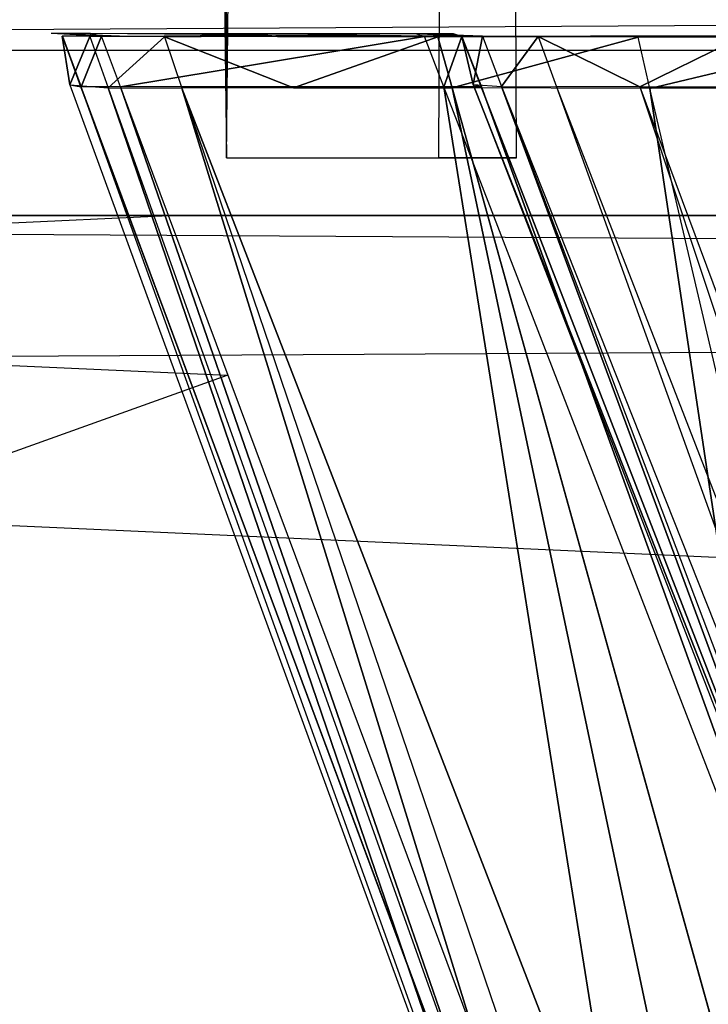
# Model space of a CAD drawing. Extents: x -0.356 to 0, y -0.372 to 0.
# Tile 8 of 32: x -0.309 to -0.3, y -0.361 to -0.349. Entities that reach past the tile are written whole.
import ezdxf

# ---------------------------------------------------------------- set-up
doc = ezdxf.new("R2010")
doc.units = 0
for name, color, linetype in [('L13_SCHUB_N_A714__0___REPLACEMT', 7, 'CONTINUOUS'), ('L14_FRONTO_N_A714__0___REPLACEM', 7, 'CONTINUOUS'), ('L15_GRIFFO_N_A714__2___REPLACEM', 7, 'CONTINUOUS'), ('L18_GRIFF_N_A714__2___REPLACEMT', 7, 'CONTINUOUS'), ('L21_FRONTU_N_A714__0___REPLACEM', 7, 'CONTINUOUS'), ('L7_PLATTE_N_A714__0___REPLACEMT', 7, 'CONTINUOUS'), ('L9_SCHUB_N_A714__4___REPLACEMTF', 7, 'CONTINUOUS')]:
    doc.layers.add(name, color=color, linetype=linetype)

msp = doc.modelspace()

# ---------------------------------------------------------------- linework, layer by layer
at = {"layer": 'L13_SCHUB_N_A714__0___REPLACEMT', "color": 8}
for points, invisible_edges in [([(-0.306222, -0.088, 0.691938), (-0.309722, -0.3503, 0.691), (-0.309722, -0.088, 0.691), (-0.306222, -0.088, 0.691938)], 13), ([(-0.309722, -0.3503, 0.691), (-0.306222, -0.088, 0.691938), (-0.306222, -0.3503, 0.691938), (-0.309722, -0.3503, 0.691)], 14), ([(-0.306222, -0.3503, 0.704062), (-0.309722, -0.088, 0.705), (-0.309722, -0.3503, 0.705), (-0.306222, -0.3503, 0.704062)], 13), ([(-0.309722, -0.088, 0.705), (-0.306222, -0.3503, 0.704062), (-0.306222, -0.088, 0.704062), (-0.309722, -0.088, 0.705)], 14), ([(-0.303659, -0.088, 0.7015), (-0.306222, -0.3503, 0.704062), (-0.303659, -0.3503, 0.7015), (-0.303659, -0.088, 0.7015)], 13), ([(-0.306222, -0.3503, 0.704062), (-0.303659, -0.088, 0.7015), (-0.306222, -0.088, 0.704062), (-0.306222, -0.3503, 0.704062)], 14), ([(-0.303659, -0.088, 0.6945), (-0.306222, -0.3503, 0.691938), (-0.306222, -0.088, 0.691938), (-0.303659, -0.088, 0.6945)], 13), ([(-0.306222, -0.3503, 0.691938), (-0.303659, -0.088, 0.6945), (-0.303659, -0.3503, 0.6945), (-0.306222, -0.3503, 0.691938)], 14), ([(-0.303659, -0.088, 0.6945), (-0.302722, -0.3503, 0.698), (-0.303659, -0.3503, 0.6945), (-0.303659, -0.088, 0.6945)], 13), ([(-0.302722, -0.3503, 0.698), (-0.303659, -0.088, 0.6945), (-0.302722, -0.088, 0.698), (-0.302722, -0.3503, 0.698)], 14), ([(-0.302722, -0.088, 0.698), (-0.303659, -0.3503, 0.7015), (-0.302722, -0.3503, 0.698), (-0.302722, -0.088, 0.698)], 13), ([(-0.303659, -0.3503, 0.7015), (-0.302722, -0.088, 0.698), (-0.303659, -0.088, 0.7015), (-0.303659, -0.3503, 0.7015)], 14)]:
    msp.add_3dface(points, dxfattribs=dict(at, invisible_edges=invisible_edges))
at = {"layer": 'L14_FRONTO_N_A714__0___REPLACEM', "color": 8}
for points, invisible_edges in [([(-0.349193, -0.351, 0.856), (-0.006722, -0.351, 0.85429), (-0.349193, -0.351, 0.85429), (-0.349193, -0.351, 0.856)], 13), ([(-0.006722, -0.351, 0.85429), (-0.349193, -0.351, 0.856), (-0.006722, -0.351, 0.856), (-0.006722, -0.351, 0.85429)], 14), ([(-0.349193, -0.351, 0.85429), (-0.306902, -0.351, 0.522618), (-0.349193, -0.351, 0.522618), (-0.349193, -0.351, 0.85429)], 13), ([(-0.306902, -0.351, 0.522618), (-0.349193, -0.351, 0.85429), (-0.306834, -0.351, 0.534658), (-0.306902, -0.351, 0.522618)], 10), ([(-0.306834, -0.351, 0.534658), (-0.349193, -0.351, 0.85429), (-0.30659, -0.351, 0.5363), (-0.306834, -0.351, 0.534658)], 13), ([(-0.30659, -0.351, 0.5363), (-0.349193, -0.351, 0.85429), (-0.305628, -0.351, 0.539473), (-0.30659, -0.351, 0.5363)], 10), ([(-0.305628, -0.351, 0.539473), (-0.349193, -0.351, 0.85429), (-0.304065, -0.351, 0.542398), (-0.305628, -0.351, 0.539473)], 13), ([(-0.304065, -0.351, 0.542398), (-0.349193, -0.351, 0.85429), (-0.301961, -0.351, 0.544961), (-0.304065, -0.351, 0.542398)], 10), ([(-0.301961, -0.351, 0.544961), (-0.349193, -0.351, 0.85429), (-0.299398, -0.351, 0.547065), (-0.301961, -0.351, 0.544961)], 13), ([(-0.299398, -0.351, 0.547065), (-0.349193, -0.351, 0.85429), (-0.296473, -0.351, 0.548628), (-0.299398, -0.351, 0.547065)], 10), ([(-0.296473, -0.351, 0.548628), (-0.349193, -0.351, 0.85429), (-0.2933, -0.351, 0.54959), (-0.296473, -0.351, 0.548628)], 13), ([(-0.2933, -0.351, 0.54959), (-0.349193, -0.351, 0.85429), (-0.29, -0.351, 0.549915), (-0.2933, -0.351, 0.54959)], 10), ([(-0.006722, -0.351, 0.85429), (-0.29, -0.351, 0.549915), (-0.349193, -0.351, 0.85429), (-0.006722, -0.351, 0.85429)], 15), ([(-0.349193, -0.351, 0.522618), (-0.306915, -0.351, 0.521), (-0.349193, -0.351, 0.521), (-0.349193, -0.351, 0.522618)], 13), ([(-0.306915, -0.351, 0.521), (-0.349193, -0.351, 0.522618), (-0.306902, -0.351, 0.522618), (-0.306915, -0.351, 0.521)], 14), ([(-0.006722, -0.352928, 0.856), (-0.349193, -0.351, 0.856), (-0.349193, -0.352928, 0.856), (-0.006722, -0.352928, 0.856)], 13), ([(-0.349193, -0.351, 0.856), (-0.006722, -0.352928, 0.856), (-0.006722, -0.351, 0.856), (-0.349193, -0.351, 0.856)], 14), ([(-0.306915, -0.351, 0.521), (-0.349193, -0.352928, 0.521), (-0.349193, -0.351, 0.521), (-0.306915, -0.351, 0.521)], 13), ([(-0.349193, -0.352928, 0.521), (-0.306915, -0.351, 0.521), (-0.306214, -0.352928, 0.521), (-0.349193, -0.352928, 0.521)], 14), ([(-0.306214, -0.352928, 0.521), (-0.349193, -0.368345, 0.521), (-0.349193, -0.352928, 0.521), (-0.306214, -0.352928, 0.521)], 13), ([(-0.349193, -0.368345, 0.521), (-0.306214, -0.352928, 0.521), (-0.300602, -0.368345, 0.521), (-0.349193, -0.368345, 0.521)], 14), ([(-0.006722, -0.368345, 0.856), (-0.349193, -0.352928, 0.856), (-0.349193, -0.368345, 0.856), (-0.006722, -0.368345, 0.856)], 13), ([(-0.349193, -0.352928, 0.856), (-0.006722, -0.368345, 0.856), (-0.006722, -0.352928, 0.856), (-0.349193, -0.352928, 0.856)], 14)]:
    msp.add_3dface(points, dxfattribs=dict(at, invisible_edges=invisible_edges))
at = {"layer": 'L15_GRIFFO_N_A714__2___REPLACEM', "color": 254}
for points, invisible_edges in [([(-0.308209, -0.34883, 0.520292), (-0.308115, -0.349419, 0.533876), (-0.308342, -0.3488, 0.533878), (-0.308209, -0.34883, 0.520292)], 14), ([(-0.308115, -0.349419, 0.533876), (-0.307875, -0.348835, 0.537242), (-0.308342, -0.3488, 0.533878), (-0.308115, -0.349419, 0.533876)], 14), ([(-0.307875, -0.348835, 0.537242), (-0.307865, -0.3488, 0.533889), (-0.308342, -0.3488, 0.533878), (-0.307875, -0.348835, 0.537242)], 13), ([(-0.308342, -0.3488, 0.533878), (-0.307736, -0.34883, 0.520292), (-0.308209, -0.34883, 0.520292), (-0.308342, -0.3488, 0.533878)], 13), ([(-0.307736, -0.34883, 0.520292), (-0.308342, -0.3488, 0.533878), (-0.307865, -0.3488, 0.533889), (-0.307736, -0.34883, 0.520292)], 14), ([(-0.307865, -0.3488, 0.533889), (-0.307875, -0.348835, 0.537242), (-0.30741, -0.348835, 0.53717), (-0.307865, -0.3488, 0.533889)], 14), ([(-0.30741, -0.348835, 0.53717), (-0.303937, -0.348803, 0.533979), (-0.307865, -0.3488, 0.533889), (-0.30741, -0.348835, 0.53717)], 13), ([(-0.307865, -0.3488, 0.533889), (-0.303835, -0.348833, 0.520294), (-0.307736, -0.34883, 0.520292), (-0.307865, -0.3488, 0.533889)], 13), ([(-0.303835, -0.348833, 0.520294), (-0.307865, -0.3488, 0.533889), (-0.303937, -0.348803, 0.533979), (-0.303835, -0.348833, 0.520294)], 14), ([(-0.303937, -0.348803, 0.533979), (-0.30741, -0.348835, 0.53717), (-0.303577, -0.348831, 0.536577), (-0.303937, -0.348803, 0.533979)], 14), ([(-0.303577, -0.348831, 0.536577), (-0.303481, -0.348804, 0.533989), (-0.303937, -0.348803, 0.533979), (-0.303577, -0.348831, 0.536577)], 13), ([(-0.303937, -0.348803, 0.533979), (-0.303382, -0.348834, 0.520295), (-0.303835, -0.348833, 0.520294), (-0.303937, -0.348803, 0.533979)], 13), ([(-0.303382, -0.348834, 0.520295), (-0.303937, -0.348803, 0.533979), (-0.303481, -0.348804, 0.533989), (-0.303382, -0.348834, 0.520295)], 14), ([(-0.303481, -0.348804, 0.533989), (-0.303577, -0.348831, 0.536577), (-0.303132, -0.34883, 0.536508), (-0.303481, -0.348804, 0.533989)], 14), ([(-0.303245, -0.349415, 0.53403), (-0.303382, -0.348834, 0.520295), (-0.303481, -0.348804, 0.533989), (-0.303245, -0.349415, 0.53403)], 14), ([(-0.303132, -0.34883, 0.536508), (-0.303245, -0.349415, 0.53403), (-0.303481, -0.348804, 0.533989), (-0.303132, -0.34883, 0.536508)], 14), ([(-0.308115, -0.349419, 0.533876), (-0.308209, -0.34883, 0.520292), (-0.307982, -0.349443, 0.520292), (-0.308115, -0.349419, 0.533876)], 13), ([(-0.308209, -0.34883, 0.520292), (-0.307733, -0.348831, 0.519986), (-0.308206, -0.34883, 0.519986), (-0.308209, -0.34883, 0.520292)], 13), ([(-0.307733, -0.348831, 0.519986), (-0.308209, -0.34883, 0.520292), (-0.307736, -0.34883, 0.520292), (-0.307733, -0.348831, 0.519986)], 14), ([(-0.308206, -0.34883, 0.519986), (-0.307982, -0.349443, 0.520292), (-0.308209, -0.34883, 0.520292), (-0.308206, -0.34883, 0.519986)], 14), ([(-0.307733, -0.348831, 0.519986), (-0.307979, -0.349444, 0.519986), (-0.308206, -0.34883, 0.519986), (-0.307733, -0.348831, 0.519986)], 13), ([(-0.307982, -0.349443, 0.520292), (-0.308206, -0.34883, 0.519986), (-0.307979, -0.349444, 0.519986), (-0.307982, -0.349443, 0.520292)], 13), ([(-0.307875, -0.348835, 0.537242), (-0.308115, -0.349419, 0.533876), (-0.307654, -0.349454, 0.537201), (-0.307875, -0.348835, 0.537242)], 13), ([(-0.307979, -0.349444, 0.519986), (-0.307733, -0.348831, 0.519986), (-0.307505, -0.349444, 0.519986), (-0.307979, -0.349444, 0.519986)], 14), ([(-0.307654, -0.349454, 0.537201), (-0.306974, -0.34884, 0.540507), (-0.307875, -0.348835, 0.537242), (-0.307654, -0.349454, 0.537201)], 14), ([(-0.307875, -0.348835, 0.537242), (-0.306531, -0.348839, 0.540354), (-0.30741, -0.348835, 0.53717), (-0.307875, -0.348835, 0.537242)], 13), ([(-0.306531, -0.348839, 0.540354), (-0.307875, -0.348835, 0.537242), (-0.306974, -0.34884, 0.540507), (-0.306531, -0.348839, 0.540354)], 14), ([(-0.307736, -0.34883, 0.520292), (-0.303833, -0.348834, 0.519986), (-0.307733, -0.348831, 0.519986), (-0.307736, -0.34883, 0.520292)], 13), ([(-0.303833, -0.348834, 0.519986), (-0.307736, -0.34883, 0.520292), (-0.303835, -0.348833, 0.520294), (-0.303833, -0.348834, 0.519986)], 14), ([(-0.303833, -0.348834, 0.519986), (-0.307505, -0.349444, 0.519986), (-0.307733, -0.348831, 0.519986), (-0.303833, -0.348834, 0.519986)], 13), ([(-0.306974, -0.34884, 0.540507), (-0.307654, -0.349454, 0.537201), (-0.306764, -0.349458, 0.540428), (-0.306974, -0.34884, 0.540507)], 13), ([(-0.307505, -0.349444, 0.519986), (-0.303833, -0.348834, 0.519986), (-0.303597, -0.349444, 0.519986), (-0.307505, -0.349444, 0.519986)], 14), ([(-0.30741, -0.348835, 0.53717), (-0.302881, -0.348834, 0.539098), (-0.303577, -0.348831, 0.536577), (-0.30741, -0.348835, 0.53717)], 13), ([(-0.302881, -0.348834, 0.539098), (-0.30741, -0.348835, 0.53717), (-0.306531, -0.348839, 0.540354), (-0.302881, -0.348834, 0.539098)], 14), ([(-0.306974, -0.34884, 0.540507), (-0.3052, -0.348836, 0.543357), (-0.306531, -0.348839, 0.540354), (-0.306974, -0.34884, 0.540507)], 13), ([(-0.3052, -0.348836, 0.543357), (-0.306974, -0.34884, 0.540507), (-0.305609, -0.348837, 0.543585), (-0.3052, -0.348836, 0.543357)], 14), ([(-0.306974, -0.34884, 0.540507), (-0.305414, -0.349456, 0.543471), (-0.305609, -0.348837, 0.543585), (-0.306974, -0.34884, 0.540507)], 14), ([(-0.305414, -0.349456, 0.543471), (-0.306974, -0.34884, 0.540507), (-0.306764, -0.349458, 0.540428), (-0.305414, -0.349456, 0.543471)], 13), ([(-0.306531, -0.348839, 0.540354), (-0.301827, -0.348832, 0.541476), (-0.302881, -0.348834, 0.539098), (-0.306531, -0.348839, 0.540354)], 13), ([(-0.301827, -0.348832, 0.541476), (-0.306531, -0.348839, 0.540354), (-0.3052, -0.348836, 0.543357), (-0.301827, -0.348832, 0.541476)], 14), ([(-0.305609, -0.348837, 0.543585), (-0.303308, -0.348837, 0.546063), (-0.3052, -0.348836, 0.543357), (-0.305609, -0.348837, 0.543585)], 13), ([(-0.305414, -0.349456, 0.543471), (-0.303669, -0.348838, 0.54636), (-0.305609, -0.348837, 0.543585), (-0.305414, -0.349456, 0.543471)], 14), ([(-0.303308, -0.348837, 0.546063), (-0.305609, -0.348837, 0.543585), (-0.303669, -0.348838, 0.54636), (-0.303308, -0.348837, 0.546063)], 14), ([(-0.303669, -0.348838, 0.54636), (-0.305414, -0.349456, 0.543471), (-0.303497, -0.349457, 0.546213), (-0.303669, -0.348838, 0.54636)], 13), ([(-0.3052, -0.348836, 0.543357), (-0.300328, -0.348833, 0.543619), (-0.301827, -0.348832, 0.541476), (-0.3052, -0.348836, 0.543357)], 13), ([(-0.300328, -0.348833, 0.543619), (-0.3052, -0.348836, 0.543357), (-0.303308, -0.348837, 0.546063), (-0.300328, -0.348833, 0.543619)], 14), ([(-0.303835, -0.348833, 0.520294), (-0.30338, -0.348834, 0.519986), (-0.303833, -0.348834, 0.519986), (-0.303835, -0.348833, 0.520294)], 13), ([(-0.30338, -0.348834, 0.519986), (-0.303835, -0.348833, 0.520294), (-0.303382, -0.348834, 0.520295), (-0.30338, -0.348834, 0.519986)], 14), ([(-0.30338, -0.348834, 0.519986), (-0.303597, -0.349444, 0.519986), (-0.303833, -0.348834, 0.519986), (-0.30338, -0.348834, 0.519986)], 13), ([(-0.303669, -0.348838, 0.54636), (-0.30095, -0.348843, 0.548409), (-0.303308, -0.348837, 0.546063), (-0.303669, -0.348838, 0.54636)], 13), ([(-0.303497, -0.349457, 0.546213), (-0.301252, -0.348844, 0.548764), (-0.303669, -0.348838, 0.54636), (-0.303497, -0.349457, 0.546213)], 13), ([(-0.30095, -0.348843, 0.548409), (-0.303669, -0.348838, 0.54636), (-0.301252, -0.348844, 0.548764), (-0.30095, -0.348843, 0.548409)], 14), ([(-0.303597, -0.349444, 0.519986), (-0.30338, -0.348834, 0.519986), (-0.303144, -0.349444, 0.519986), (-0.303597, -0.349444, 0.519986)], 14), ([(-0.303577, -0.348831, 0.536577), (-0.302457, -0.348834, 0.538952), (-0.303132, -0.34883, 0.536508), (-0.303577, -0.348831, 0.536577)], 13), ([(-0.302457, -0.348834, 0.538952), (-0.303577, -0.348831, 0.536577), (-0.302881, -0.348834, 0.539098), (-0.302457, -0.348834, 0.538952)], 14), ([(-0.301252, -0.348844, 0.548764), (-0.303497, -0.349457, 0.546213), (-0.301108, -0.349463, 0.54859), (-0.301252, -0.348844, 0.548764)], 14), ([(-0.303382, -0.348834, 0.520295), (-0.303245, -0.349415, 0.53403), (-0.303146, -0.349444, 0.520295), (-0.303382, -0.348834, 0.520295)], 13), ([(-0.303146, -0.349444, 0.520295), (-0.30338, -0.348834, 0.519986), (-0.303382, -0.348834, 0.520295), (-0.303146, -0.349444, 0.520295)], 14), ([(-0.30338, -0.348834, 0.519986), (-0.303146, -0.349444, 0.520295), (-0.303144, -0.349444, 0.519986), (-0.30338, -0.348834, 0.519986)], 13), ([(-0.303308, -0.348837, 0.546063), (-0.298462, -0.348837, 0.545476), (-0.300328, -0.348833, 0.543619), (-0.303308, -0.348837, 0.546063)], 13), ([(-0.298462, -0.348837, 0.545476), (-0.303308, -0.348837, 0.546063), (-0.30095, -0.348843, 0.548409), (-0.298462, -0.348837, 0.545476)], 14), ([(-0.303245, -0.349415, 0.53403), (-0.303132, -0.34883, 0.536508), (-0.302901, -0.349441, 0.536505), (-0.303245, -0.349415, 0.53403)], 13), ([(-0.302457, -0.348834, 0.538952), (-0.302901, -0.349441, 0.536505), (-0.303132, -0.34883, 0.536508), (-0.302457, -0.348834, 0.538952)], 14), ([(-0.302901, -0.349441, 0.536505), (-0.302457, -0.348834, 0.538952), (-0.302238, -0.349444, 0.538908), (-0.302901, -0.349441, 0.536505)], 13), ([(-0.302881, -0.348834, 0.539098), (-0.301435, -0.348831, 0.541257), (-0.302457, -0.348834, 0.538952), (-0.302881, -0.348834, 0.539098)], 13), ([(-0.301435, -0.348831, 0.541257), (-0.302881, -0.348834, 0.539098), (-0.301827, -0.348832, 0.541476), (-0.301435, -0.348831, 0.541257)], 14), ([(-0.301232, -0.349442, 0.541173), (-0.302457, -0.348834, 0.538952), (-0.301435, -0.348831, 0.541257), (-0.301232, -0.349442, 0.541173)], 14), ([(-0.302457, -0.348834, 0.538952), (-0.301232, -0.349442, 0.541173), (-0.302238, -0.349444, 0.538908), (-0.302457, -0.348834, 0.538952)], 13), ([(-0.301827, -0.348832, 0.541476), (-0.299983, -0.348832, 0.543335), (-0.301435, -0.348831, 0.541257), (-0.301827, -0.348832, 0.541476)], 13), ([(-0.299983, -0.348832, 0.543335), (-0.301827, -0.348832, 0.541476), (-0.300328, -0.348833, 0.543619), (-0.299983, -0.348832, 0.543335)], 14), ([(-0.299983, -0.348832, 0.543335), (-0.301232, -0.349442, 0.541173), (-0.301435, -0.348831, 0.541257), (-0.299983, -0.348832, 0.543335)], 14), ([(-0.301108, -0.349463, 0.54859), (-0.298473, -0.348838, 0.550712), (-0.301252, -0.348844, 0.548764), (-0.301108, -0.349463, 0.54859)], 13), ([(-0.301252, -0.348844, 0.548764), (-0.29824, -0.348838, 0.550309), (-0.30095, -0.348843, 0.548409), (-0.301252, -0.348844, 0.548764)], 13), ([(-0.29824, -0.348838, 0.550309), (-0.301252, -0.348844, 0.548764), (-0.298473, -0.348838, 0.550712), (-0.29824, -0.348838, 0.550309)], 14), ([(-0.301232, -0.349442, 0.541173), (-0.299983, -0.348832, 0.543335), (-0.299803, -0.349443, 0.543214), (-0.301232, -0.349442, 0.541173)], 13), ([(-0.298473, -0.348838, 0.550712), (-0.301108, -0.349463, 0.54859), (-0.298361, -0.349457, 0.550516), (-0.298473, -0.348838, 0.550712)], 14), ([(-0.30095, -0.348843, 0.548409), (-0.296316, -0.348833, 0.54698), (-0.298462, -0.348837, 0.545476), (-0.30095, -0.348843, 0.548409)], 13), ([(-0.296316, -0.348833, 0.54698), (-0.30095, -0.348843, 0.548409), (-0.29824, -0.348838, 0.550309), (-0.296316, -0.348833, 0.54698)], 14), ([(-0.308115, -0.349419, 0.533876), (-0.307982, -0.349443, 0.520292), (-0.301359, -0.367922, 0.533807), (-0.308115, -0.349419, 0.533876)], 14), ([(-0.301359, -0.367922, 0.533807), (-0.307654, -0.349454, 0.537201), (-0.308115, -0.349419, 0.533876), (-0.301359, -0.367922, 0.533807)], 14), ([(-0.307982, -0.349443, 0.520292), (-0.301179, -0.36777, 0.520291), (-0.301359, -0.367922, 0.533807), (-0.307982, -0.349443, 0.520292)], 14), ([(-0.307982, -0.349443, 0.520292), (-0.301175, -0.367766, 0.519986), (-0.301179, -0.36777, 0.520291), (-0.307982, -0.349443, 0.520292)], 13), ([(-0.301175, -0.367766, 0.519986), (-0.307982, -0.349443, 0.520292), (-0.307979, -0.349444, 0.519986), (-0.301175, -0.367766, 0.519986)], 14), ([(-0.307505, -0.349444, 0.519986), (-0.301175, -0.367766, 0.519986), (-0.307979, -0.349444, 0.519986), (-0.307505, -0.349444, 0.519986)], 13), ([(-0.307654, -0.349454, 0.537201), (-0.301359, -0.367922, 0.533807), (-0.301058, -0.367944, 0.535972), (-0.307654, -0.349454, 0.537201)], 13), ([(-0.301058, -0.367944, 0.535972), (-0.306764, -0.349458, 0.540428), (-0.307654, -0.349454, 0.537201), (-0.301058, -0.367944, 0.535972)], 14), ([(-0.301175, -0.367766, 0.519986), (-0.307505, -0.349444, 0.519986), (-0.300676, -0.367756, 0.519986), (-0.301175, -0.367766, 0.519986)], 14), ([(-0.303597, -0.349444, 0.519986), (-0.300676, -0.367756, 0.519986), (-0.307505, -0.349444, 0.519986), (-0.303597, -0.349444, 0.519986)], 13), ([(-0.306764, -0.349458, 0.540428), (-0.2996, -0.367945, 0.540056), (-0.305414, -0.349456, 0.543471), (-0.306764, -0.349458, 0.540428)], 14), ([(-0.306764, -0.349458, 0.540428), (-0.301058, -0.367944, 0.535972), (-0.300478, -0.367947, 0.538074), (-0.306764, -0.349458, 0.540428)], 13), ([(-0.2996, -0.367945, 0.540056), (-0.306764, -0.349458, 0.540428), (-0.300478, -0.367947, 0.538074), (-0.2996, -0.367945, 0.540056)], 13), ([(-0.2996, -0.367945, 0.540056), (-0.303497, -0.349457, 0.546213), (-0.305414, -0.349456, 0.543471), (-0.2996, -0.367945, 0.540056)], 14), ([(-0.300676, -0.367756, 0.519986), (-0.303597, -0.349444, 0.519986), (-0.296562, -0.367671, 0.519986), (-0.300676, -0.367756, 0.519986)], 14), ([(-0.303144, -0.349444, 0.519986), (-0.296562, -0.367671, 0.519986), (-0.303597, -0.349444, 0.519986), (-0.303144, -0.349444, 0.519986)], 13), ([(-0.303497, -0.349457, 0.546213), (-0.2996, -0.367945, 0.540056), (-0.298351, -0.367946, 0.541842), (-0.303497, -0.349457, 0.546213)], 13), ([(-0.298351, -0.367946, 0.541842), (-0.301108, -0.349463, 0.54859), (-0.303497, -0.349457, 0.546213), (-0.298351, -0.367946, 0.541842)], 13), ([(-0.296087, -0.367661, 0.520322), (-0.303245, -0.349415, 0.53403), (-0.296182, -0.367664, 0.53524), (-0.296087, -0.367661, 0.520322)], 13), ([(-0.303245, -0.349415, 0.53403), (-0.296087, -0.367661, 0.520322), (-0.303146, -0.349444, 0.520295), (-0.303245, -0.349415, 0.53403)], 14), ([(-0.302901, -0.349441, 0.536505), (-0.296182, -0.367664, 0.53524), (-0.303245, -0.349415, 0.53403), (-0.302901, -0.349441, 0.536505)], 14), ([(-0.296085, -0.367661, 0.519986), (-0.303146, -0.349444, 0.520295), (-0.296087, -0.367661, 0.520322), (-0.296085, -0.367661, 0.519986)], 13), ([(-0.303146, -0.349444, 0.520295), (-0.296085, -0.367661, 0.519986), (-0.303144, -0.349444, 0.519986), (-0.303146, -0.349444, 0.520295)], 14), ([(-0.296562, -0.367671, 0.519986), (-0.303144, -0.349444, 0.519986), (-0.296085, -0.367661, 0.519986), (-0.296562, -0.367671, 0.519986)], 14), ([(-0.302901, -0.349441, 0.536505), (-0.302238, -0.349444, 0.538908), (-0.295674, -0.367682, 0.537563), (-0.302901, -0.349441, 0.536505)], 14), ([(-0.302901, -0.349441, 0.536505), (-0.295674, -0.367682, 0.537563), (-0.296009, -0.367679, 0.536419), (-0.302901, -0.349441, 0.536505)], 14), ([(-0.296182, -0.367664, 0.53524), (-0.302901, -0.349441, 0.536505), (-0.296009, -0.367679, 0.536419), (-0.296182, -0.367664, 0.53524)], 13), ([(-0.301232, -0.349442, 0.541173), (-0.295165, -0.367685, 0.538642), (-0.302238, -0.349444, 0.538908), (-0.301232, -0.349442, 0.541173)], 14), ([(-0.302238, -0.349444, 0.538908), (-0.295165, -0.367685, 0.538642), (-0.295674, -0.367682, 0.537563), (-0.302238, -0.349444, 0.538908)], 14), ([(-0.301232, -0.349442, 0.541173), (-0.299803, -0.349443, 0.543214), (-0.294441, -0.36769, 0.539614), (-0.301232, -0.349442, 0.541173)], 14), ([(-0.301232, -0.349442, 0.541173), (-0.294441, -0.36769, 0.539614), (-0.295165, -0.367685, 0.538642), (-0.301232, -0.349442, 0.541173)], 14), ([(-0.296795, -0.36795, 0.543389), (-0.298361, -0.349457, 0.550516), (-0.301108, -0.349463, 0.54859), (-0.296795, -0.36795, 0.543389)], 13), ([(-0.301108, -0.349463, 0.54859), (-0.298351, -0.367946, 0.541842), (-0.296795, -0.36795, 0.543389), (-0.301108, -0.349463, 0.54859)], 14)]:
    msp.add_3dface(points, dxfattribs=dict(at, invisible_edges=invisible_edges))
at = {"layer": 'L18_GRIFF_N_A714__2___REPLACEMT', "color": 254}
for points, invisible_edges in [([(-0.308116, -0.349419, 0.503125), (-0.308209, -0.34883, 0.516708), (-0.308342, -0.3488, 0.503122), (-0.308116, -0.349419, 0.503125)], 14), ([(-0.307875, -0.348835, 0.499758), (-0.308116, -0.349419, 0.503125), (-0.308342, -0.3488, 0.503122), (-0.307875, -0.348835, 0.499758)], 14), ([(-0.308342, -0.3488, 0.503122), (-0.30741, -0.348835, 0.49983), (-0.307875, -0.348835, 0.499758), (-0.308342, -0.3488, 0.503122)], 13), ([(-0.30741, -0.348835, 0.49983), (-0.308342, -0.3488, 0.503122), (-0.307865, -0.3488, 0.503111), (-0.30741, -0.348835, 0.49983)], 14), ([(-0.308342, -0.3488, 0.503122), (-0.307736, -0.34883, 0.516708), (-0.307865, -0.3488, 0.503111), (-0.308342, -0.3488, 0.503122)], 13), ([(-0.307736, -0.34883, 0.516708), (-0.308342, -0.3488, 0.503122), (-0.308209, -0.34883, 0.516708), (-0.307736, -0.34883, 0.516708)], 14), ([(-0.307865, -0.3488, 0.503111), (-0.303577, -0.348831, 0.500423), (-0.30741, -0.348835, 0.49983), (-0.307865, -0.3488, 0.503111)], 13), ([(-0.303577, -0.348831, 0.500423), (-0.307865, -0.3488, 0.503111), (-0.303937, -0.348803, 0.503021), (-0.303577, -0.348831, 0.500423)], 14), ([(-0.307865, -0.3488, 0.503111), (-0.303835, -0.348833, 0.516706), (-0.303937, -0.348803, 0.503021), (-0.307865, -0.3488, 0.503111)], 13), ([(-0.303835, -0.348833, 0.516706), (-0.307865, -0.3488, 0.503111), (-0.307736, -0.34883, 0.516708), (-0.303835, -0.348833, 0.516706)], 14), ([(-0.303937, -0.348803, 0.503021), (-0.303132, -0.34883, 0.500492), (-0.303577, -0.348831, 0.500423), (-0.303937, -0.348803, 0.503021)], 13), ([(-0.303132, -0.34883, 0.500492), (-0.303937, -0.348803, 0.503021), (-0.303481, -0.348804, 0.503011), (-0.303132, -0.34883, 0.500492)], 14), ([(-0.303937, -0.348803, 0.503021), (-0.303382, -0.348834, 0.516705), (-0.303481, -0.348804, 0.503011), (-0.303937, -0.348803, 0.503021)], 13), ([(-0.303382, -0.348834, 0.516705), (-0.303937, -0.348803, 0.503021), (-0.303835, -0.348833, 0.516706), (-0.303382, -0.348834, 0.516705)], 14), ([(-0.303382, -0.348834, 0.516705), (-0.303245, -0.349415, 0.50297), (-0.303481, -0.348804, 0.503011), (-0.303382, -0.348834, 0.516705)], 14), ([(-0.303245, -0.349415, 0.50297), (-0.303132, -0.34883, 0.500492), (-0.303481, -0.348804, 0.503011), (-0.303245, -0.349415, 0.50297)], 14), ([(-0.308209, -0.34883, 0.516708), (-0.308116, -0.349419, 0.503125), (-0.307982, -0.349443, 0.516708), (-0.308209, -0.34883, 0.516708)], 13), ([(-0.308209, -0.34883, 0.516708), (-0.307733, -0.348831, 0.517014), (-0.307736, -0.34883, 0.516708), (-0.308209, -0.34883, 0.516708)], 13), ([(-0.307733, -0.348831, 0.517014), (-0.308209, -0.34883, 0.516708), (-0.308206, -0.34883, 0.517014), (-0.307733, -0.348831, 0.517014)], 14), ([(-0.307982, -0.349443, 0.516708), (-0.308206, -0.34883, 0.517014), (-0.308209, -0.34883, 0.516708), (-0.307982, -0.349443, 0.516708)], 14), ([(-0.307979, -0.349444, 0.517014), (-0.307733, -0.348831, 0.517014), (-0.308206, -0.34883, 0.517014), (-0.307979, -0.349444, 0.517014)], 13), ([(-0.308206, -0.34883, 0.517014), (-0.307982, -0.349443, 0.516708), (-0.307979, -0.349444, 0.517014), (-0.308206, -0.34883, 0.517014)], 13), ([(-0.308116, -0.349419, 0.503125), (-0.307875, -0.348835, 0.499758), (-0.307654, -0.349454, 0.499799), (-0.308116, -0.349419, 0.503125)], 13), ([(-0.307733, -0.348831, 0.517014), (-0.307979, -0.349444, 0.517014), (-0.307505, -0.349444, 0.517014), (-0.307733, -0.348831, 0.517014)], 14), ([(-0.306974, -0.34884, 0.496493), (-0.307654, -0.349454, 0.499799), (-0.307875, -0.348835, 0.499758), (-0.306974, -0.34884, 0.496493)], 14), ([(-0.307875, -0.348835, 0.499758), (-0.306532, -0.348839, 0.496646), (-0.306974, -0.34884, 0.496493), (-0.307875, -0.348835, 0.499758)], 13), ([(-0.306532, -0.348839, 0.496646), (-0.307875, -0.348835, 0.499758), (-0.30741, -0.348835, 0.49983), (-0.306532, -0.348839, 0.496646)], 14), ([(-0.307736, -0.34883, 0.516708), (-0.303833, -0.348834, 0.517014), (-0.303835, -0.348833, 0.516706), (-0.307736, -0.34883, 0.516708)], 13), ([(-0.303833, -0.348834, 0.517014), (-0.307736, -0.34883, 0.516708), (-0.307733, -0.348831, 0.517014), (-0.303833, -0.348834, 0.517014)], 14), ([(-0.307505, -0.349444, 0.517014), (-0.303833, -0.348834, 0.517014), (-0.307733, -0.348831, 0.517014), (-0.307505, -0.349444, 0.517014)], 13), ([(-0.307654, -0.349454, 0.499799), (-0.306974, -0.34884, 0.496493), (-0.306764, -0.349458, 0.496572), (-0.307654, -0.349454, 0.499799)], 13), ([(-0.303833, -0.348834, 0.517014), (-0.307505, -0.349444, 0.517014), (-0.303597, -0.349444, 0.517014), (-0.303833, -0.348834, 0.517014)], 14), ([(-0.302881, -0.348834, 0.497902), (-0.30741, -0.348835, 0.49983), (-0.303577, -0.348831, 0.500423), (-0.302881, -0.348834, 0.497902)], 14), ([(-0.30741, -0.348835, 0.49983), (-0.302881, -0.348834, 0.497902), (-0.306532, -0.348839, 0.496646), (-0.30741, -0.348835, 0.49983)], 13), ([(-0.306974, -0.34884, 0.496493), (-0.3052, -0.348836, 0.493643), (-0.305609, -0.348837, 0.493415), (-0.306974, -0.34884, 0.496493)], 13), ([(-0.3052, -0.348836, 0.493643), (-0.306974, -0.34884, 0.496493), (-0.306532, -0.348839, 0.496646), (-0.3052, -0.348836, 0.493643)], 14), ([(-0.305414, -0.349456, 0.493529), (-0.306974, -0.34884, 0.496493), (-0.305609, -0.348837, 0.493415), (-0.305414, -0.349456, 0.493529)], 14), ([(-0.306974, -0.34884, 0.496493), (-0.305414, -0.349456, 0.493529), (-0.306764, -0.349458, 0.496572), (-0.306974, -0.34884, 0.496493)], 13), ([(-0.306532, -0.348839, 0.496646), (-0.301827, -0.348832, 0.495524), (-0.3052, -0.348836, 0.493643), (-0.306532, -0.348839, 0.496646)], 13), ([(-0.301827, -0.348832, 0.495524), (-0.306532, -0.348839, 0.496646), (-0.302881, -0.348834, 0.497902), (-0.301827, -0.348832, 0.495524)], 14), ([(-0.303308, -0.348837, 0.490937), (-0.305609, -0.348837, 0.493415), (-0.3052, -0.348836, 0.493643), (-0.303308, -0.348837, 0.490937)], 14), ([(-0.303669, -0.348838, 0.49064), (-0.305414, -0.349456, 0.493529), (-0.305609, -0.348837, 0.493415), (-0.303669, -0.348838, 0.49064)], 14), ([(-0.305609, -0.348837, 0.493415), (-0.303308, -0.348837, 0.490937), (-0.303669, -0.348838, 0.49064), (-0.305609, -0.348837, 0.493415)], 13), ([(-0.305414, -0.349456, 0.493529), (-0.303669, -0.348838, 0.49064), (-0.303497, -0.349457, 0.490787), (-0.305414, -0.349456, 0.493529)], 13), ([(-0.300328, -0.348833, 0.493381), (-0.3052, -0.348836, 0.493643), (-0.301827, -0.348832, 0.495524), (-0.300328, -0.348833, 0.493381)], 14), ([(-0.3052, -0.348836, 0.493643), (-0.300328, -0.348833, 0.493381), (-0.303308, -0.348837, 0.490937), (-0.3052, -0.348836, 0.493643)], 13), ([(-0.303835, -0.348833, 0.516706), (-0.30338, -0.348834, 0.517014), (-0.303382, -0.348834, 0.516705), (-0.303835, -0.348833, 0.516706)], 13), ([(-0.30338, -0.348834, 0.517014), (-0.303835, -0.348833, 0.516706), (-0.303833, -0.348834, 0.517014), (-0.30338, -0.348834, 0.517014)], 14), ([(-0.303597, -0.349444, 0.517014), (-0.30338, -0.348834, 0.517014), (-0.303833, -0.348834, 0.517014), (-0.303597, -0.349444, 0.517014)], 13), ([(-0.30095, -0.348843, 0.488591), (-0.303669, -0.348838, 0.49064), (-0.303308, -0.348837, 0.490937), (-0.30095, -0.348843, 0.488591)], 14), ([(-0.301252, -0.348844, 0.488236), (-0.303497, -0.349457, 0.490787), (-0.303669, -0.348838, 0.49064), (-0.301252, -0.348844, 0.488236)], 13), ([(-0.303669, -0.348838, 0.49064), (-0.30095, -0.348843, 0.488591), (-0.301252, -0.348844, 0.488236), (-0.303669, -0.348838, 0.49064)], 13), ([(-0.30338, -0.348834, 0.517014), (-0.303597, -0.349444, 0.517014), (-0.303144, -0.349444, 0.517014), (-0.30338, -0.348834, 0.517014)], 14), ([(-0.302458, -0.348834, 0.498048), (-0.303577, -0.348831, 0.500423), (-0.303132, -0.34883, 0.500492), (-0.302458, -0.348834, 0.498048)], 14), ([(-0.303577, -0.348831, 0.500423), (-0.302458, -0.348834, 0.498048), (-0.302881, -0.348834, 0.497902), (-0.303577, -0.348831, 0.500423)], 13), ([(-0.303497, -0.349457, 0.490787), (-0.301252, -0.348844, 0.488236), (-0.301108, -0.349463, 0.48841), (-0.303497, -0.349457, 0.490787)], 14), ([(-0.303245, -0.349415, 0.50297), (-0.303382, -0.348834, 0.516705), (-0.303146, -0.349444, 0.516705), (-0.303245, -0.349415, 0.50297)], 13), ([(-0.30338, -0.348834, 0.517014), (-0.303146, -0.349444, 0.516705), (-0.303382, -0.348834, 0.516705), (-0.30338, -0.348834, 0.517014)], 14), ([(-0.303146, -0.349444, 0.516705), (-0.30338, -0.348834, 0.517014), (-0.303144, -0.349444, 0.517014), (-0.303146, -0.349444, 0.516705)], 13), ([(-0.298462, -0.348837, 0.491524), (-0.303308, -0.348837, 0.490937), (-0.300328, -0.348833, 0.493381), (-0.298462, -0.348837, 0.491524)], 14), ([(-0.303308, -0.348837, 0.490937), (-0.298462, -0.348837, 0.491524), (-0.30095, -0.348843, 0.488591), (-0.303308, -0.348837, 0.490937)], 13), ([(-0.303132, -0.34883, 0.500492), (-0.303245, -0.349415, 0.50297), (-0.302901, -0.349441, 0.500495), (-0.303132, -0.34883, 0.500492)], 13), ([(-0.302901, -0.349441, 0.500495), (-0.302458, -0.348834, 0.498048), (-0.303132, -0.34883, 0.500492), (-0.302901, -0.349441, 0.500495)], 14), ([(-0.302458, -0.348834, 0.498048), (-0.302901, -0.349441, 0.500495), (-0.302238, -0.349444, 0.498093), (-0.302458, -0.348834, 0.498048)], 13), ([(-0.302881, -0.348834, 0.497902), (-0.301435, -0.348831, 0.495743), (-0.301827, -0.348832, 0.495524), (-0.302881, -0.348834, 0.497902)], 13), ([(-0.301435, -0.348831, 0.495743), (-0.302881, -0.348834, 0.497902), (-0.302458, -0.348834, 0.498048), (-0.301435, -0.348831, 0.495743)], 14), ([(-0.302458, -0.348834, 0.498048), (-0.301232, -0.349442, 0.495827), (-0.301435, -0.348831, 0.495743), (-0.302458, -0.348834, 0.498048)], 14), ([(-0.301232, -0.349442, 0.495827), (-0.302458, -0.348834, 0.498048), (-0.302238, -0.349444, 0.498093), (-0.301232, -0.349442, 0.495827)], 13), ([(-0.299983, -0.348832, 0.493665), (-0.301827, -0.348832, 0.495524), (-0.301435, -0.348831, 0.495743), (-0.299983, -0.348832, 0.493665)], 14), ([(-0.301827, -0.348832, 0.495524), (-0.299983, -0.348832, 0.493665), (-0.300328, -0.348833, 0.493381), (-0.301827, -0.348832, 0.495524)], 13), ([(-0.301232, -0.349442, 0.495827), (-0.299983, -0.348832, 0.493665), (-0.301435, -0.348831, 0.495743), (-0.301232, -0.349442, 0.495827)], 14), ([(-0.298473, -0.348838, 0.486288), (-0.301108, -0.349463, 0.48841), (-0.301252, -0.348844, 0.488236), (-0.298473, -0.348838, 0.486288)], 13), ([(-0.301252, -0.348844, 0.488236), (-0.29824, -0.348838, 0.486691), (-0.298473, -0.348838, 0.486288), (-0.301252, -0.348844, 0.488236)], 13), ([(-0.29824, -0.348838, 0.486691), (-0.301252, -0.348844, 0.488236), (-0.30095, -0.348843, 0.488591), (-0.29824, -0.348838, 0.486691)], 14), ([(-0.299983, -0.348832, 0.493665), (-0.301232, -0.349442, 0.495827), (-0.299803, -0.349443, 0.493786), (-0.299983, -0.348832, 0.493665)], 13), ([(-0.301108, -0.349463, 0.48841), (-0.298473, -0.348838, 0.486288), (-0.298361, -0.349457, 0.486484), (-0.301108, -0.349463, 0.48841)], 14), ([(-0.30095, -0.348843, 0.488591), (-0.296316, -0.348833, 0.49002), (-0.29824, -0.348838, 0.486691), (-0.30095, -0.348843, 0.488591)], 13), ([(-0.296316, -0.348833, 0.49002), (-0.30095, -0.348843, 0.488591), (-0.298462, -0.348837, 0.491524), (-0.296316, -0.348833, 0.49002)], 14), ([(-0.308116, -0.349419, 0.503125), (-0.301359, -0.367922, 0.503193), (-0.307982, -0.349443, 0.516708), (-0.308116, -0.349419, 0.503125)], 14), ([(-0.307654, -0.349454, 0.499799), (-0.301359, -0.367922, 0.503193), (-0.308116, -0.349419, 0.503125), (-0.307654, -0.349454, 0.499799)], 14), ([(-0.307982, -0.349443, 0.516708), (-0.301359, -0.367922, 0.503193), (-0.301179, -0.36777, 0.516709), (-0.307982, -0.349443, 0.516708)], 14), ([(-0.301175, -0.367766, 0.517014), (-0.307982, -0.349443, 0.516708), (-0.301179, -0.36777, 0.516709), (-0.301175, -0.367766, 0.517014)], 13), ([(-0.307982, -0.349443, 0.516708), (-0.301175, -0.367766, 0.517014), (-0.307979, -0.349444, 0.517014), (-0.307982, -0.349443, 0.516708)], 14), ([(-0.301175, -0.367766, 0.517014), (-0.307505, -0.349444, 0.517014), (-0.307979, -0.349444, 0.517014), (-0.301175, -0.367766, 0.517014)], 13), ([(-0.301359, -0.367922, 0.503193), (-0.307654, -0.349454, 0.499799), (-0.301058, -0.367944, 0.501028), (-0.301359, -0.367922, 0.503193)], 13), ([(-0.306764, -0.349458, 0.496572), (-0.301058, -0.367944, 0.501028), (-0.307654, -0.349454, 0.499799), (-0.306764, -0.349458, 0.496572)], 14), ([(-0.307505, -0.349444, 0.517014), (-0.301175, -0.367766, 0.517014), (-0.300676, -0.367756, 0.517014), (-0.307505, -0.349444, 0.517014)], 14), ([(-0.300676, -0.367756, 0.517014), (-0.303597, -0.349444, 0.517014), (-0.307505, -0.349444, 0.517014), (-0.300676, -0.367756, 0.517014)], 13), ([(-0.2996, -0.367945, 0.496945), (-0.306764, -0.349458, 0.496572), (-0.305414, -0.349456, 0.493529), (-0.2996, -0.367945, 0.496945)], 14), ([(-0.301058, -0.367944, 0.501028), (-0.306764, -0.349458, 0.496572), (-0.300478, -0.367947, 0.498926), (-0.301058, -0.367944, 0.501028)], 13), ([(-0.306764, -0.349458, 0.496572), (-0.2996, -0.367945, 0.496945), (-0.300478, -0.367947, 0.498926), (-0.306764, -0.349458, 0.496572)], 13), ([(-0.303497, -0.349457, 0.490787), (-0.2996, -0.367945, 0.496945), (-0.305414, -0.349456, 0.493529), (-0.303497, -0.349457, 0.490787)], 14), ([(-0.303597, -0.349444, 0.517014), (-0.300676, -0.367756, 0.517014), (-0.296562, -0.367671, 0.517014), (-0.303597, -0.349444, 0.517014)], 14), ([(-0.296562, -0.367671, 0.517014), (-0.303144, -0.349444, 0.517014), (-0.303597, -0.349444, 0.517014), (-0.296562, -0.367671, 0.517014)], 13), ([(-0.2996, -0.367945, 0.496945), (-0.303497, -0.349457, 0.490787), (-0.298351, -0.367946, 0.495159), (-0.2996, -0.367945, 0.496945)], 13), ([(-0.301108, -0.349463, 0.48841), (-0.298351, -0.367946, 0.495159), (-0.303497, -0.349457, 0.490787), (-0.301108, -0.349463, 0.48841)], 13), ([(-0.303245, -0.349415, 0.50297), (-0.296087, -0.367661, 0.516678), (-0.296182, -0.367664, 0.50176), (-0.303245, -0.349415, 0.50297)], 13), ([(-0.296087, -0.367661, 0.516678), (-0.303245, -0.349415, 0.50297), (-0.303146, -0.349444, 0.516705), (-0.296087, -0.367661, 0.516678)], 14), ([(-0.296182, -0.367664, 0.50176), (-0.302901, -0.349441, 0.500495), (-0.303245, -0.349415, 0.50297), (-0.296182, -0.367664, 0.50176)], 14), ([(-0.303146, -0.349444, 0.516705), (-0.296085, -0.367661, 0.517014), (-0.296087, -0.367661, 0.516678), (-0.303146, -0.349444, 0.516705)], 13), ([(-0.296085, -0.367661, 0.517014), (-0.303146, -0.349444, 0.516705), (-0.303144, -0.349444, 0.517014), (-0.296085, -0.367661, 0.517014)], 14), ([(-0.303144, -0.349444, 0.517014), (-0.296562, -0.367671, 0.517014), (-0.296085, -0.367661, 0.517014), (-0.303144, -0.349444, 0.517014)], 14), ([(-0.302901, -0.349441, 0.500495), (-0.295674, -0.367682, 0.499437), (-0.302238, -0.349444, 0.498093), (-0.302901, -0.349441, 0.500495)], 14), ([(-0.302901, -0.349441, 0.500495), (-0.296009, -0.367679, 0.500581), (-0.295674, -0.367682, 0.499437), (-0.302901, -0.349441, 0.500495)], 14), ([(-0.302901, -0.349441, 0.500495), (-0.296182, -0.367664, 0.50176), (-0.296009, -0.367679, 0.500581), (-0.302901, -0.349441, 0.500495)], 13), ([(-0.301232, -0.349442, 0.495827), (-0.302238, -0.349444, 0.498093), (-0.295165, -0.367685, 0.498358), (-0.301232, -0.349442, 0.495827)], 14), ([(-0.302238, -0.349444, 0.498093), (-0.295674, -0.367682, 0.499437), (-0.295165, -0.367685, 0.498358), (-0.302238, -0.349444, 0.498093)], 14), ([(-0.301232, -0.349442, 0.495827), (-0.294441, -0.36769, 0.497386), (-0.299803, -0.349443, 0.493786), (-0.301232, -0.349442, 0.495827)], 14), ([(-0.301232, -0.349442, 0.495827), (-0.295165, -0.367685, 0.498358), (-0.294441, -0.36769, 0.497386), (-0.301232, -0.349442, 0.495827)], 14), ([(-0.298361, -0.349457, 0.486484), (-0.296795, -0.36795, 0.493611), (-0.301108, -0.349463, 0.48841), (-0.298361, -0.349457, 0.486484)], 13), ([(-0.298351, -0.367946, 0.495159), (-0.301108, -0.349463, 0.48841), (-0.296795, -0.36795, 0.493611), (-0.298351, -0.367946, 0.495159)], 14)]:
    msp.add_3dface(points, dxfattribs=dict(at, invisible_edges=invisible_edges))
at = {"layer": 'L21_FRONTU_N_A714__0___REPLACEM', "color": 8}
for points, invisible_edges in [([(-0.349193, -0.351, 0.00371), (-0.006722, -0.351, 0.002), (-0.349193, -0.351, 0.002), (-0.349193, -0.351, 0.00371)], 13), ([(-0.006722, -0.351, 0.002), (-0.349193, -0.351, 0.00371), (-0.006722, -0.351, 0.00371), (-0.006722, -0.351, 0.002)], 14), ([(-0.349193, -0.351, 0.514382), (-0.006722, -0.351, 0.00371), (-0.349193, -0.351, 0.00371), (-0.349193, -0.351, 0.514382)], 13), ([(-0.006722, -0.351, 0.00371), (-0.349193, -0.351, 0.514382), (-0.296473, -0.351, 0.488372), (-0.006722, -0.351, 0.00371)], 10), ([(-0.296473, -0.351, 0.488372), (-0.349193, -0.351, 0.514382), (-0.299398, -0.351, 0.489935), (-0.296473, -0.351, 0.488372)], 13), ([(-0.299398, -0.351, 0.489935), (-0.349193, -0.351, 0.514382), (-0.301961, -0.351, 0.492039), (-0.299398, -0.351, 0.489935)], 10), ([(-0.301961, -0.351, 0.492039), (-0.349193, -0.351, 0.514382), (-0.304065, -0.351, 0.494602), (-0.301961, -0.351, 0.492039)], 13), ([(-0.304065, -0.351, 0.494602), (-0.349193, -0.351, 0.514382), (-0.305628, -0.351, 0.497527), (-0.304065, -0.351, 0.494602)], 10), ([(-0.305628, -0.351, 0.497527), (-0.349193, -0.351, 0.514382), (-0.30659, -0.351, 0.5007), (-0.305628, -0.351, 0.497527)], 13), ([(-0.30659, -0.351, 0.5007), (-0.349193, -0.351, 0.514382), (-0.306834, -0.351, 0.502342), (-0.30659, -0.351, 0.5007)], 10), ([(-0.306834, -0.351, 0.502342), (-0.349193, -0.351, 0.514382), (-0.306902, -0.351, 0.514382), (-0.306834, -0.351, 0.502342)], 13), ([(-0.349193, -0.351, 0.516), (-0.306902, -0.351, 0.514382), (-0.349193, -0.351, 0.514382), (-0.349193, -0.351, 0.516)], 13), ([(-0.306902, -0.351, 0.514382), (-0.349193, -0.351, 0.516), (-0.306915, -0.351, 0.516), (-0.306902, -0.351, 0.514382)], 14), ([(-0.006722, -0.351, 0.002), (-0.349193, -0.352928, 0.002), (-0.349193, -0.351, 0.002), (-0.006722, -0.351, 0.002)], 13), ([(-0.349193, -0.352928, 0.002), (-0.006722, -0.351, 0.002), (-0.006722, -0.352928, 0.002), (-0.349193, -0.352928, 0.002)], 14), ([(-0.306214, -0.352928, 0.516), (-0.349193, -0.351, 0.516), (-0.349193, -0.352928, 0.516), (-0.306214, -0.352928, 0.516)], 13), ([(-0.349193, -0.351, 0.516), (-0.306214, -0.352928, 0.516), (-0.306915, -0.351, 0.516), (-0.349193, -0.351, 0.516)], 14), ([(-0.300602, -0.368345, 0.516), (-0.349193, -0.352928, 0.516), (-0.349193, -0.368345, 0.516), (-0.300602, -0.368345, 0.516)], 13), ([(-0.349193, -0.352928, 0.516), (-0.300602, -0.368345, 0.516), (-0.306214, -0.352928, 0.516), (-0.349193, -0.352928, 0.516)], 14), ([(-0.006722, -0.352928, 0.002), (-0.349193, -0.368345, 0.002), (-0.349193, -0.352928, 0.002), (-0.006722, -0.352928, 0.002)], 13), ([(-0.349193, -0.368345, 0.002), (-0.006722, -0.352928, 0.002), (-0.006722, -0.368345, 0.002), (-0.349193, -0.368345, 0.002)], 14)]:
    msp.add_3dface(points, dxfattribs=dict(at, invisible_edges=invisible_edges))
at = {"layer": 'L7_PLATTE_N_A714__0___REPLACEMT', "color": 254}
for points, invisible_edges in [([(-0.003, -0.347, 0.857), (-0.353, -0.349, 0.855), (-0.003, -0.349, 0.855), (-0.003, -0.347, 0.857)], 13), ([(-0.353, -0.349, 0.855), (-0.003, -0.347, 0.857), (-0.353, -0.347, 0.857), (-0.353, -0.349, 0.855)], 14), ([(-0.003, -0.347, 0.847), (-0.353, -0.349, 0.849), (-0.353, -0.347, 0.847), (-0.003, -0.347, 0.847)], 13), ([(-0.353, -0.349, 0.849), (-0.003, -0.347, 0.847), (-0.003, -0.349, 0.849), (-0.353, -0.349, 0.849)], 14), ([(-0.003, -0.349, 0.855), (-0.353, -0.349, 0.849), (-0.003, -0.349, 0.849), (-0.003, -0.349, 0.855)], 13), ([(-0.353, -0.349, 0.849), (-0.003, -0.349, 0.855), (-0.353, -0.349, 0.855), (-0.353, -0.349, 0.849)], 14)]:
    msp.add_3dface(points, dxfattribs=dict(at, invisible_edges=invisible_edges))
at = {"layer": 'L9_SCHUB_N_A714__4___REPLACEMTF', "color": 8}
for points, invisible_edges in [([(-0.3125, -0.351, 0.5794), (-0.0435, -0.105, 0.5794), (-0.312513, -0.105, 0.5794), (-0.3125, -0.351, 0.5794)], 13), ([(-0.0435, -0.105, 0.5634), (-0.3125, -0.351, 0.5634), (-0.312513, -0.105, 0.5634), (-0.0435, -0.105, 0.5634)], 13), ([(-0.0435, -0.105, 0.5794), (-0.3125, -0.351, 0.5794), (-0.0435, -0.351, 0.5794), (-0.0435, -0.105, 0.5794)], 14), ([(-0.3125, -0.351, 0.5634), (-0.0435, -0.105, 0.5634), (-0.0435, -0.351, 0.5634), (-0.3125, -0.351, 0.5634)], 14), ([(-0.0435, -0.351, 0.5794), (-0.3125, -0.351, 0.5634), (-0.0435, -0.351, 0.5634), (-0.0435, -0.351, 0.5794)], 13), ([(-0.3125, -0.351, 0.5634), (-0.0435, -0.351, 0.5794), (-0.3125, -0.351, 0.5794), (-0.3125, -0.351, 0.5634)], 14)]:
    msp.add_3dface(points, dxfattribs=dict(at, invisible_edges=invisible_edges))

doc.saveas('drawing.dxf')
